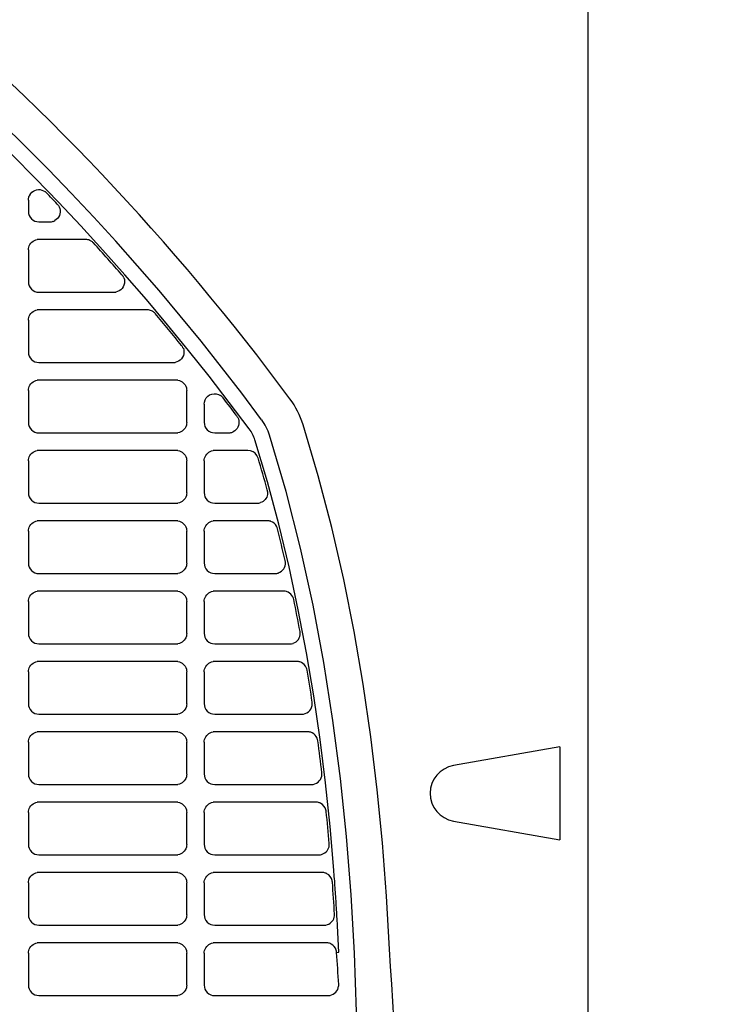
# Model space of a CAD drawing. Header units: millimetres. Extents: x -165365 to -33565, y 7406 to 103342.
# Tile 165 of 256: x -83196 to -83096, y 25500 to 25640. Entities that reach past the tile are written whole.
import ezdxf

# ---------------------------------------------------------------- set-up
doc = ezdxf.new("R2010")
doc.units = ezdxf.units.MM
doc.header["$MEASUREMENT"] = 0
doc.linetypes.add('ACAD_ISO03W100', pattern=[150, 60, -90])
doc.layers.add('DETAIL', color=5, linetype='Continuous')
doc.layers.add('ELEK CIENKIE', color=80, linetype='Continuous')

# ---------------------------------------------------------------- blocks, each defined once
blk = doc.blocks.new('A$C67C8A0BA')
at = {"layer": 'DETAIL', "color": 3, "linetype": 'Continuous'}
for p, q in [((1240.6, 691.24), (1240.6, 50.16)), ((1161.03, 605.04), (1161.03, 603.45)), ((1162.53, 601.95), (1164.06, 601.95)), ((1169.18, 599.45), (1162.52, 599.45)), ((1161.03, 597.95), (1161.03, 593.45)), ((1162.53, 591.95), (1173.21, 591.95)), ((1177.94, 589.45), (1162.52, 589.45)), ((1161.03, 587.95), (1161.03, 583.45)), ((1162.53, 581.95), (1181.67, 581.95)), ((1182.07, 579.45), (1162.52, 579.45)), ((1161.03, 577.95), (1161.03, 573.45)), ((1183.56, 573.44), (1183.56, 577.96)), ((1186.03, 576.01), (1186.03, 573.45)), ((1162.53, 571.95), (1182.06, 571.95)), ((1187.53, 571.95), (1189.48, 571.95)), ((1182.07, 569.45), (1162.52, 569.45)), ((1192.26, 569.45), (1187.52, 569.45)), ((1161.03, 567.95), (1161.03, 563.45)), ((1183.56, 563.44), (1183.56, 567.96)), ((1186.03, 567.95), (1186.03, 563.45)), ((1162.53, 561.95), (1182.06, 561.95)), ((1187.53, 561.95), (1193.56, 561.95)), ((1182.07, 559.45), (1162.52, 559.45)), ((1195.01, 559.45), (1187.52, 559.45)), ((1161.03, 557.95), (1161.03, 553.45)), ((1183.56, 553.44), (1183.56, 557.96)), ((1186.03, 557.95), (1186.03, 553.45)), ((1162.53, 551.95), (1182.06, 551.95)), ((1187.53, 551.95), (1196.1, 551.95)), ((1182.07, 549.45), (1162.52, 549.45)), ((1197.31, 549.45), (1187.52, 549.45)), ((1161.03, 547.95), (1161.03, 543.45)), ((1183.56, 543.44), (1183.56, 547.96)), ((1186.03, 547.95), (1186.03, 543.45)), ((1162.53, 541.95), (1182.06, 541.95)), ((1187.53, 541.95), (1198.21, 541.95)), ((1182.07, 539.45), (1162.52, 539.45)), ((1199.19, 539.45), (1187.52, 539.45)), ((1161.03, 537.95), (1161.03, 533.45)), ((1183.56, 533.44), (1183.56, 537.96)), ((1186.03, 537.95), (1186.03, 533.45)), ((1162.53, 531.95), (1182.06, 531.95)), ((1187.53, 531.95), (1199.92, 531.95)), ((1182.07, 529.45), (1162.52, 529.45)), ((1200.71, 529.45), (1187.52, 529.45)), ((1161.03, 527.95), (1161.03, 523.45)), ((1183.56, 523.44), (1183.56, 527.96)), ((1186.03, 527.95), (1186.03, 523.45)), ((1236.63, 527.31), (1221.48, 524.64)), ((1236.63, 527.31), (1236.63, 514.09)), ((1162.53, 521.95), (1182.06, 521.95)), ((1187.53, 521.95), (1201.29, 521.95)), ((1182.07, 519.45), (1162.52, 519.45)), ((1201.9, 519.45), (1187.52, 519.45)), ((1201.9, 519.45), (1201.91, 519.45)), ((1161.03, 517.95), (1161.03, 513.45)), ((1183.56, 513.44), (1183.56, 517.96)), ((1186.03, 517.95), (1186.03, 513.45)), ((1221.48, 516.76), (1236.63, 514.09)), ((1162.53, 511.95), (1182.06, 511.95)), ((1187.53, 511.95), (1202.33, 511.95)), ((1182.07, 509.45), (1162.52, 509.45)), ((1202.78, 509.45), (1187.52, 509.45)), ((1161.03, 507.95), (1161.03, 503.45)), ((1183.56, 503.44), (1183.56, 507.96)), ((1186.03, 507.95), (1186.03, 503.45)), ((1162.53, 501.95), (1182.06, 501.95)), ((1187.53, 501.95), (1203.09, 501.95)), ((1182.07, 499.45), (1162.52, 499.45)), ((1203.39, 499.45), (1187.52, 499.45)), ((1161.03, 497.95), (1161.03, 493.45)), ((1183.56, 493.44), (1183.56, 497.96)), ((1186.03, 497.95), (1186.03, 493.45)), ((1204.92, 498.07), (1205.18, 498.09)), ((1162.53, 491.95), (1182.06, 491.95)), ((1187.53, 491.95), (1203.68, 491.95))]:
    blk.add_line(p, q, dxfattribs=at)
for points in [[(1161.22, 605.77), (1161.36, 605.98), (1161.54, 606.17), (1161.74, 606.32), (1161.97, 606.43), (1162.21, 606.51), (1162.46, 606.54), (1162.72, 606.53), (1162.96, 606.47), (1163.2, 606.38), (1163.41, 606.25)], [(1161.03, 605.04), (1161.03, 605.11), (1161.04, 605.18), (1161.05, 605.26), (1161.06, 605.33), (1161.08, 605.4), (1161.1, 605.47), (1161.12, 605.54)], [(1165.3, 604.28), (1165.42, 604.07), (1165.51, 603.83), (1165.55, 603.59), (1165.56, 603.34), (1165.52, 603.09), (1165.44, 602.86), (1165.33, 602.64), (1165.18, 602.44), (1164.99, 602.27), (1164.79, 602.13)], [(1161.03, 597.95), (1161.05, 598.16), (1161.09, 598.36), (1161.16, 598.56), (1161.26, 598.75), (1161.39, 598.92), (1161.54, 599.07), (1161.7, 599.2), (1161.89, 599.3), (1162.09, 599.38), (1162.29, 599.43)], [(1174.6, 594.01), (1174.68, 593.76), (1174.71, 593.49), (1174.7, 593.22), (1174.63, 592.96), (1174.53, 592.71), (1174.37, 592.49), (1174.19, 592.3), (1173.96, 592.15), (1173.72, 592.03), (1173.46, 591.97)], [(1161.03, 587.95), (1161.05, 588.16), (1161.09, 588.37), (1161.16, 588.56), (1161.26, 588.75), (1161.39, 588.92), (1161.54, 589.07), (1161.7, 589.2), (1161.89, 589.3), (1162.09, 589.38), (1162.29, 589.43)], [(1183.07, 583.97), (1183.14, 583.72), (1183.16, 583.45), (1183.14, 583.19), (1183.08, 582.93), (1182.96, 582.69), (1182.81, 582.48), (1182.62, 582.29), (1182.4, 582.14), (1182.16, 582.03), (1181.91, 581.97)], [(1161.03, 577.95), (1161.05, 578.16), (1161.09, 578.36), (1161.16, 578.56), (1161.26, 578.75), (1161.39, 578.92), (1161.54, 579.07), (1161.7, 579.2), (1161.89, 579.3), (1162.09, 579.38), (1162.29, 579.43)], [(1182.3, 579.43), (1182.51, 579.38), (1182.7, 579.31), (1182.89, 579.2), (1183.06, 579.08), (1183.2, 578.93), (1183.33, 578.76), (1183.43, 578.57), (1183.5, 578.37), (1183.54, 578.17), (1183.56, 577.96)], [(1186.03, 576.01), (1186.07, 576.33), (1186.17, 576.64), (1186.33, 576.92), (1186.55, 577.16), (1186.81, 577.34), (1187.11, 577.46), (1187.43, 577.52), (1187.75, 577.5), (1188.07, 577.42), (1188.35, 577.27)], [(1190.8, 574.14), (1190.9, 573.93), (1190.96, 573.7), (1190.98, 573.46), (1190.97, 573.22), (1190.91, 572.99), (1190.82, 572.77), (1190.7, 572.57), (1190.55, 572.39), (1190.37, 572.24), (1190.17, 572.11)], [(1183.56, 573.44), (1183.54, 573.23), (1183.5, 573.02), (1183.43, 572.82), (1183.33, 572.64), (1183.2, 572.47), (1183.05, 572.32), (1182.88, 572.19), (1182.7, 572.09), (1182.5, 572.01), (1182.3, 571.97)], [(1212.38, 498.52), (1211.95, 506.09), (1211.38, 513.65), (1210.64, 521.19), (1209.73, 528.72), (1208.63, 536.22), (1207.35, 543.69), (1205.87, 551.12), (1204.17, 558.51), (1202.25, 565.84), (1200.1, 573.1)], [(1207.82, 481.34), (1207.69, 489.65), (1207.4, 497.96), (1206.93, 506.26), (1206.28, 514.55), (1205.42, 522.82), (1204.35, 531.07), (1203.06, 539.28), (1201.52, 547.45), (1199.73, 555.57), (1197.68, 563.63), (1195.33, 571.6)], [(1204.47, 509.78), (1203.93, 515.99), (1203.28, 522.18), (1202.51, 528.37), (1201.61, 534.54), (1200.58, 540.69), (1199.41, 546.81), (1198.1, 552.9), (1196.64, 558.96), (1195.02, 564.97), (1193.23, 570.94)], [(1161.03, 567.95), (1161.05, 568.16), (1161.09, 568.37), (1161.16, 568.56), (1161.26, 568.75), (1161.39, 568.92), (1161.54, 569.07), (1161.7, 569.2), (1161.89, 569.3), (1162.09, 569.38), (1162.29, 569.43)], [(1182.3, 569.43), (1182.51, 569.38), (1182.7, 569.31), (1182.89, 569.2), (1183.06, 569.08), (1183.2, 568.93), (1183.33, 568.76), (1183.43, 568.57), (1183.5, 568.37), (1183.54, 568.17), (1183.56, 567.96)], [(1186.03, 567.95), (1186.05, 568.16), (1186.09, 568.37), (1186.16, 568.56), (1186.26, 568.75), (1186.39, 568.92), (1186.54, 569.07), (1186.7, 569.2), (1186.89, 569.3), (1187.09, 569.38), (1187.29, 569.43)], [(1183.56, 563.44), (1183.54, 563.23), (1183.5, 563.02), (1183.43, 562.82), (1183.33, 562.64), (1183.2, 562.47), (1183.05, 562.32), (1182.88, 562.19), (1182.7, 562.09), (1182.5, 562.01), (1182.3, 561.97)], [(1195.05, 563.6), (1195.05, 563.4), (1195.03, 563.2), (1194.99, 563), (1194.92, 562.82), (1194.82, 562.64), (1194.7, 562.48), (1194.56, 562.33), (1194.41, 562.21), (1194.24, 562.11), (1194.05, 562.03)], [(1161.03, 557.95), (1161.05, 558.16), (1161.09, 558.36), (1161.16, 558.56), (1161.26, 558.75), (1161.39, 558.92), (1161.54, 559.07), (1161.7, 559.2), (1161.89, 559.3), (1162.09, 559.38), (1162.29, 559.43)], [(1182.3, 559.43), (1182.51, 559.38), (1182.7, 559.31), (1182.89, 559.2), (1183.05, 559.08), (1183.2, 558.93), (1183.33, 558.76), (1183.43, 558.57), (1183.5, 558.37), (1183.54, 558.17), (1183.56, 557.96)], [(1186.03, 557.95), (1186.05, 558.16), (1186.09, 558.36), (1186.16, 558.56), (1186.26, 558.75), (1186.39, 558.92), (1186.54, 559.07), (1186.7, 559.2), (1186.89, 559.3), (1187.09, 559.38), (1187.29, 559.43)], [(1183.56, 553.44), (1183.54, 553.23), (1183.5, 553.02), (1183.43, 552.82), (1183.33, 552.64), (1183.2, 552.47), (1183.05, 552.32), (1182.88, 552.19), (1182.7, 552.09), (1182.5, 552.01), (1182.3, 551.97)], [(1161.03, 547.95), (1161.05, 548.16), (1161.09, 548.37), (1161.16, 548.56), (1161.26, 548.75), (1161.39, 548.92), (1161.54, 549.07), (1161.7, 549.2), (1161.89, 549.31), (1162.09, 549.38), (1162.29, 549.43)], [(1182.3, 549.43), (1182.51, 549.38), (1182.7, 549.31), (1182.89, 549.2), (1183.05, 549.08), (1183.2, 548.93), (1183.33, 548.76), (1183.43, 548.57), (1183.5, 548.37), (1183.54, 548.17), (1183.56, 547.96)], [(1186.03, 547.95), (1186.05, 548.16), (1186.09, 548.37), (1186.16, 548.56), (1186.26, 548.75), (1186.39, 548.92), (1186.54, 549.07), (1186.7, 549.2), (1186.89, 549.31), (1187.09, 549.38), (1187.29, 549.43)], [(1183.56, 543.44), (1183.54, 543.23), (1183.5, 543.02), (1183.43, 542.82), (1183.33, 542.64), (1183.2, 542.47), (1183.05, 542.32), (1182.88, 542.19), (1182.7, 542.09), (1182.5, 542.01), (1182.3, 541.97)], [(1161.03, 537.95), (1161.05, 538.16), (1161.09, 538.36), (1161.16, 538.56), (1161.26, 538.75), (1161.39, 538.92), (1161.54, 539.07), (1161.7, 539.2), (1161.89, 539.3), (1162.09, 539.38), (1162.29, 539.43)], [(1182.3, 539.43), (1182.51, 539.38), (1182.7, 539.31), (1182.89, 539.2), (1183.05, 539.08), (1183.2, 538.93), (1183.33, 538.76), (1183.43, 538.57), (1183.5, 538.37), (1183.54, 538.17), (1183.56, 537.96)], [(1186.03, 537.95), (1186.05, 538.16), (1186.09, 538.37), (1186.16, 538.56), (1186.26, 538.75), (1186.39, 538.92), (1186.54, 539.07), (1186.7, 539.2), (1186.89, 539.3), (1187.09, 539.38), (1187.29, 539.43)], [(1183.56, 533.44), (1183.54, 533.23), (1183.5, 533.02), (1183.43, 532.82), (1183.33, 532.64), (1183.2, 532.47), (1183.05, 532.32), (1182.88, 532.19), (1182.7, 532.09), (1182.5, 532.01), (1182.3, 531.97)], [(1161.03, 527.95), (1161.05, 528.16), (1161.09, 528.37), (1161.16, 528.56), (1161.26, 528.75), (1161.39, 528.92), (1161.54, 529.07), (1161.7, 529.2), (1161.89, 529.31), (1162.09, 529.38), (1162.29, 529.43)], [(1182.3, 529.43), (1182.51, 529.38), (1182.7, 529.31), (1182.89, 529.2), (1183.05, 529.08), (1183.2, 528.93), (1183.33, 528.76), (1183.43, 528.57), (1183.5, 528.37), (1183.54, 528.17), (1183.56, 527.96)], [(1186.03, 527.95), (1186.05, 528.16), (1186.09, 528.37), (1186.16, 528.56), (1186.26, 528.75), (1186.39, 528.92), (1186.54, 529.07), (1186.7, 529.2), (1186.89, 529.31), (1187.09, 529.38), (1187.29, 529.43)], [(1183.56, 523.44), (1183.54, 523.23), (1183.5, 523.02), (1183.43, 522.82), (1183.33, 522.64), (1183.2, 522.47), (1183.05, 522.32), (1182.88, 522.19), (1182.7, 522.09), (1182.5, 522.01), (1182.3, 521.97)], [(1161.03, 517.95), (1161.05, 518.16), (1161.09, 518.37), (1161.16, 518.56), (1161.26, 518.75), (1161.39, 518.92), (1161.54, 519.07), (1161.7, 519.2), (1161.89, 519.3), (1162.09, 519.38), (1162.29, 519.43)], [(1182.3, 519.43), (1182.51, 519.38), (1182.7, 519.31), (1182.89, 519.2), (1183.05, 519.08), (1183.2, 518.93), (1183.33, 518.76), (1183.43, 518.57), (1183.5, 518.37), (1183.54, 518.17), (1183.56, 517.96)], [(1186.03, 517.95), (1186.05, 518.16), (1186.09, 518.37), (1186.16, 518.56), (1186.26, 518.75), (1186.39, 518.92), (1186.54, 519.07), (1186.7, 519.2), (1186.89, 519.3), (1187.09, 519.38), (1187.29, 519.43)], [(1183.56, 513.44), (1183.54, 513.23), (1183.5, 513.02), (1183.43, 512.82), (1183.33, 512.64), (1183.2, 512.47), (1183.05, 512.32), (1182.88, 512.19), (1182.7, 512.09), (1182.5, 512.01), (1182.3, 511.97)], [(1205.18, 498.09), (1205.17, 498.41), (1205.15, 498.72), (1205.14, 499.04), (1205.12, 499.36), (1205.11, 499.68), (1205.09, 499.99), (1205.08, 500.31), (1205.06, 500.63), (1205.04, 500.95), (1205.03, 501.26), (1205.01, 501.58), (1204.99, 501.9), (1204.97, 502.22), (1204.96, 502.53), (1204.94, 502.85), (1204.92, 503.17), (1204.9, 503.48), (1204.88, 503.8), (1204.86, 504.12), (1204.84, 504.44), (1204.82, 504.75), (1204.8, 505.07), (1204.78, 505.39), (1204.76, 505.71), (1204.74, 506.02), (1204.72, 506.34), (1204.7, 506.66), (1204.68, 506.97), (1204.65, 507.29), (1204.63, 507.61), (1204.61, 507.93), (1204.59, 508.24), (1204.56, 508.56), (1204.54, 508.88), (1204.51, 509.19), (1204.49, 509.51), (1204.47, 509.83)], [(1161.03, 507.95), (1161.05, 508.16), (1161.09, 508.37), (1161.16, 508.57), (1161.26, 508.75), (1161.39, 508.92), (1161.54, 509.07), (1161.7, 509.2), (1161.89, 509.31), (1162.09, 509.38), (1162.29, 509.43)], [(1182.3, 509.43), (1182.51, 509.38), (1182.7, 509.31), (1182.89, 509.2), (1183.05, 509.08), (1183.2, 508.93), (1183.33, 508.76), (1183.43, 508.57), (1183.5, 508.37), (1183.54, 508.17), (1183.56, 507.96)], [(1186.03, 507.95), (1186.05, 508.16), (1186.09, 508.37), (1186.16, 508.56), (1186.26, 508.75), (1186.39, 508.92), (1186.54, 509.07), (1186.7, 509.2), (1186.89, 509.31), (1187.09, 509.38), (1187.29, 509.43)], [(1183.56, 503.44), (1183.54, 503.23), (1183.5, 503.02), (1183.43, 502.82), (1183.33, 502.64), (1183.2, 502.47), (1183.05, 502.32), (1182.88, 502.19), (1182.7, 502.09), (1182.5, 502.01), (1182.3, 501.97)], [(1161.03, 497.95), (1161.05, 498.16), (1161.09, 498.37), (1161.16, 498.56), (1161.26, 498.75), (1161.39, 498.92), (1161.54, 499.07), (1161.7, 499.2), (1161.89, 499.3), (1162.09, 499.38), (1162.29, 499.43)], [(1182.3, 499.43), (1182.51, 499.38), (1182.7, 499.31), (1182.89, 499.2), (1183.05, 499.08), (1183.2, 498.93), (1183.33, 498.76), (1183.43, 498.57), (1183.5, 498.37), (1183.54, 498.17), (1183.56, 497.96)], [(1186.03, 497.95), (1186.05, 498.16), (1186.09, 498.37), (1186.16, 498.56), (1186.26, 498.75), (1186.39, 498.92), (1186.54, 499.07), (1186.7, 499.2), (1186.89, 499.31), (1187.09, 499.38), (1187.29, 499.43)], [(1213.35, 478.75), (1213.32, 481.23), (1213.23, 483.7), (1213.12, 486.17), (1212.98, 488.64), (1212.84, 491.11), (1212.7, 493.58), (1212.55, 496.05), (1212.38, 498.52)], [(1183.56, 493.44), (1183.54, 493.23), (1183.5, 493.02), (1183.43, 492.82), (1183.33, 492.64), (1183.2, 492.47), (1183.05, 492.32), (1182.88, 492.19), (1182.7, 492.09), (1182.5, 492.01), (1182.3, 491.97)]]:
    blk.add_lwpolyline(points, dxfattribs=at)
for centre, radius, start, end in [((919.8, 370.7), 341.4, 36.5084, 86.2831), ((919.8, 370.7), 339.2, 36.5084, 86.7007), ((919.8, 370.7), 346.4, 36.5084, 50.2976), ((1162.51, 605.02), 1.52, 43.998, 53.6), ((1162.54, 605.04), 1.51, 151.009, 160.6309), ((919.84, 370.72), 338.85, 43.6196, 43.9947), ((1162.53, 603.45), 1.5, 179.9626, 269.9963), ((1164.04, 603.43), 1.52, 34.2076, 43.6178), ((1164.06, 603.46), 1.51, 279.7959, 289.2905), ((1164.06, 603.45), 1.51, 289.3058, 298.7418), ((1164.06, 603.47), 1.52, 270.001, 279.7856), ((1162.52, 597.96), 1.49, 90.0028, 98.9729), ((1169.18, 597.95), 1.5, 66.1399, 89.9563), ((1169.17, 597.94), 1.51, 58.2093, 66.1323), ((1169.17, 597.94), 1.51, 50.2594, 58.2026), ((1169.17, 597.93), 1.51, 42.3444, 50.2534), ((919.83, 370.71), 338.85, 41.3168, 42.3432), ((1173.19, 593.43), 1.52, 32.0374, 41.3153), ((1173.2, 593.43), 1.52, 22.6769, 32.0273), ((1162.53, 593.44), 1.5, 179.9594, 269.9974), ((1173.21, 593.46), 1.52, 270.0015, 279.2935), ((1162.52, 587.96), 1.49, 90.0017, 98.9719), ((1177.93, 587.95), 1.5, 65.0083, 89.9497), ((1177.93, 587.94), 1.5, 56.7028, 64.9973), ((1177.93, 587.94), 1.51, 48.3749, 56.6955), ((1177.93, 587.94), 1.51, 40.0867, 48.3676), ((919.83, 370.71), 338.85, 39.093, 40.0855), ((1181.65, 583.43), 1.52, 29.9664, 39.0916), ((1181.65, 583.43), 1.51, 20.7631, 29.9566), ((1162.53, 583.45), 1.5, 179.9562, 269.9964), ((1181.67, 583.46), 1.52, 270.0002, 279.1401), ((1162.52, 577.96), 1.49, 90.0028, 98.9729), ((1182.07, 577.94), 1.51, 81.0684, 89.9994), ((1187.51, 576), 1.52, 46.8837, 56.366), ((1187.5, 575.99), 1.53, 37.4904, 46.8695), ((919.84, 370.72), 338.85, 36.937, 37.4853), ((1188.18, 569.35), 12.5, 17.4692, 36.508), ((1189.46, 573.43), 1.52, 27.9593, 36.9358), ((1162.53, 573.44), 1.5, 179.9531, 269.9975), ((1187.53, 573.45), 1.5, 179.9504, 269.9975), ((1188.18, 569.35), 7.5, 17.4692, 36.5079), ((1182.06, 573.46), 1.52, 270.0024, 278.9242), ((1189.48, 573.46), 1.51, 270.001, 278.9929), ((1189.48, 573.45), 1.51, 279.0028, 288.0567), ((1189.49, 573.45), 1.5, 288.07, 297.0719), ((1188.15, 569.33), 5.34, 17.5339, 36.4432), ((1162.52, 567.96), 1.49, 90.0017, 98.972), ((1182.07, 567.94), 1.51, 85.8966, 89.9983), ((1182.07, 567.94), 1.51, 81.0675, 85.899), ((1187.52, 567.96), 1.49, 90.0017, 98.9738), ((1192.26, 567.95), 1.5, 31.9726, 89.9415), ((1192.25, 567.94), 1.51, 16.692, 32.0137), ((984.21, 505.63), 218.68, 15.438, 16.6742), ((1162.53, 563.45), 1.5, 179.9499, 269.9964), ((1187.53, 563.45), 1.5, 179.9472, 269.9964), ((1193.55, 563.44), 1.51, 13.2037, 15.4537), ((1193.55, 563.44), 1.51, 5.9562, 13.2038), ((1182.06, 563.46), 1.52, 270.0013, 278.9235), ((1193.56, 563.45), 1.5, 269.9992, 271.2633), ((1193.56, 563.46), 1.51, 271.304, 288.6773), ((1193.56, 563.44), 1.49, 288.7373, 289.1639), ((1162.52, 557.96), 1.49, 90.0028, 98.9729), ((1182.07, 557.94), 1.51, 81.0685, 89.9994), ((1187.52, 557.96), 1.49, 90.0028, 98.9748), ((1195.01, 557.95), 1.5, 71.4428, 89.9401), ((1195.01, 557.96), 1.49, 70.9641, 71.3817), ((1195.01, 557.95), 1.5, 29.201, 70.9261), ((1195, 557.94), 1.51, 14.1208, 29.247), ((955.75, 497.77), 248.2, 13.0431, 14.1189), ((1162.53, 553.44), 1.5, 179.9468, 269.9975), ((1187.53, 553.45), 1.5, 179.944, 269.9975), ((1196.1, 553.44), 1.49, 288.7466, 3.8333), ((1196.09, 553.44), 1.5, 10.828, 13.0428), ((1196.08, 553.44), 1.51, 3.7594, 10.8281), ((1182.06, 553.46), 1.52, 270.0024, 278.9247), ((1196.1, 553.44), 1.5, 270.0003, 271.2706), ((1196.1, 553.45), 1.51, 271.3114, 288.6755), ((1162.52, 547.96), 1.49, 90.0018, 98.9719), ((1182.07, 547.94), 1.51, 81.0676, 89.9983), ((1187.52, 547.96), 1.49, 90.0018, 98.9738), ((1197.3, 547.95), 1.5, 72.6411, 89.9513), ((1197.3, 547.96), 1.49, 63.9206, 72.5832), ((1197.3, 547.95), 1.5, 26.8703, 63.8809), ((1197.29, 547.94), 1.51, 11.7761, 26.9056), ((936.02, 493.5), 268.39, 10.7857, 11.7714), ((1162.53, 543.45), 1.5, 179.9436, 269.9964), ((1187.53, 543.45), 1.5, 179.9409, 269.9964), ((1198.21, 543.44), 1.49, 288.407, 1.7709), ((1198.19, 543.44), 1.5, 8.5726, 10.7885), ((1198.19, 543.44), 1.51, 1.713, 8.5727), ((1182.06, 543.46), 1.52, 270.0013, 278.924), ((1198.21, 543.44), 1.5, 269.9992, 271.3025), ((1198.2, 543.45), 1.51, 271.341, 288.3455), ((1162.52, 537.96), 1.49, 90.0029, 98.9729), ((1182.07, 537.94), 1.51, 81.0687, 89.9994), ((1187.52, 537.96), 1.49, 90.0029, 98.9747), ((1199.19, 537.95), 1.5, 72.1623, 89.9487), ((1199.19, 537.96), 1.49, 63.2029, 72.0991), ((1199.19, 537.95), 1.5, 24.639, 63.1604), ((1199.18, 537.94), 1.51, 9.6398, 24.6777), ((914.77, 489.66), 289.99, 8.7303, 9.6362), ((1162.53, 533.45), 1.5, 179.9404, 269.9975), ((1187.53, 533.45), 1.5, 179.9377, 269.9975), ((1199.92, 533.44), 1.49, 278.9526, 359.8853), ((1199.91, 533.44), 1.5, 359.8305, 8.732), ((1182.06, 533.46), 1.52, 270.0024, 278.9252), ((1199.92, 533.44), 1.5, 270.0003, 271.35), ((1199.92, 533.45), 1.5, 271.3518, 278.9404), ((1162.52, 527.96), 1.49, 90.0018, 98.9719), ((1182.07, 527.94), 1.51, 81.0678, 89.9982), ((1187.52, 527.96), 1.49, 90.0018, 98.9737), ((1200.71, 527.96), 1.49, 89.5632, 90), ((1200.71, 527.95), 1.5, 71.7329, 89.5122), ((1200.71, 527.96), 1.49, 62.5546, 71.668), ((1200.71, 527.95), 1.5, 22.5922, 62.5094), ((1200.7, 527.95), 1.51, 7.672, 22.6343), ((891.6, 486.33), 313.4, 6.8346, 7.6684), ((1201.28, 523.44), 1.5, 358.1034, 6.8364), ((1222.17, 520.7), 4, 100, 260), ((1162.53, 523.45), 1.5, 179.9373, 269.9965), ((1187.53, 523.45), 1.5, 179.9346, 269.9965), ((1201.29, 523.44), 1.49, 278.7831, 358.1557), ((1182.06, 523.46), 1.52, 270.0013, 278.9244), ((1201.29, 523.44), 1.5, 269.9993, 271.4144), ((1201.29, 523.45), 1.5, 271.4159, 278.7716), ((1162.52, 517.96), 1.49, 90.0029, 98.9729), ((1182.07, 517.94), 1.51, 81.0688, 89.9993), ((1187.52, 517.96), 1.49, 90.0029, 98.9747), ((1201.9, 517.95), 1.5, 70.9085, 89.3748), ((1201.9, 517.96), 1.49, 61.5896, 70.8372), ((1201.89, 517.95), 1.5, 15.0331, 61.5287), ((1201.88, 517.94), 1.51, 5.8623, 15.0849), ((865.53, 483.43), 339.63, 5.0925, 5.8589), ((1162.53, 513.45), 1.5, 179.9341, 269.9976), ((1187.53, 513.45), 1.5, 179.9314, 269.9976), ((1202.33, 513.44), 1.49, 289.0273, 355.7057), ((1202.32, 513.44), 1.5, 2.9706, 5.094), ((1202.32, 513.44), 1.51, 355.653, 2.9703), ((1182.06, 513.46), 1.51, 270.0023, 278.9256), ((1202.33, 513.44), 1.5, 270.0004, 271.4659), ((1202.33, 513.45), 1.5, 271.5084, 288.9505), ((1162.52, 507.96), 1.49, 90.0018, 98.9719), ((1182.07, 507.94), 1.51, 81.0679, 89.9982), ((1187.52, 507.96), 1.49, 90.0018, 98.9737), ((1202.78, 507.96), 1.49, 89.0391, 89.9998), ((1202.78, 507.95), 1.5, 70.959, 88.9877), ((1202.78, 507.96), 1.49, 61.3955, 70.8893), ((1202.77, 507.95), 1.5, 13.6096, 61.332), ((1202.76, 507.95), 1.51, 4.1995, 13.6635), ((835.4, 480.99), 369.86, 3.4925, 4.196), ((1162.53, 503.45), 1.5, 179.931, 269.9965), ((1187.53, 503.45), 1.5, 179.9283, 269.9965), ((1203.09, 503.43), 1.48, 288.6993, 354.2517), ((1203.08, 503.43), 1.49, 1.7847, 3.4943), ((1203.08, 503.43), 1.5, 354.2107, 1.7834), ((1182.06, 503.46), 1.51, 270.0012, 278.9249), ((1203.09, 503.43), 1.48, 269.9992, 271.1564), ((1203.09, 503.44), 1.49, 271.1996, 288.6341), ((1162.52, 497.96), 1.49, 90.0029, 98.9728), ((1182.07, 497.94), 1.51, 81.069, 89.9993), ((1187.52, 497.96), 1.49, 90.0029, 98.9746), ((1203.39, 497.97), 1.48, 89.139, 90.0009), ((1203.38, 497.96), 1.49, 70.9346, 89.0868), ((1203.38, 497.97), 1.48, 61.3186, 70.8633), ((1203.38, 497.96), 1.49, 17.1145, 61.2676), ((1203.35, 497.95), 1.53, 13.6232, 17.1711), ((1203.35, 497.95), 1.52, 5.0715, 13.6415), ((861.27, 473.03), 344.5, 3.4124, 4.1676), ((1162.53, 493.45), 1.5, 179.9278, 269.9976), ((1187.53, 493.44), 1.5, 179.9251, 269.9976), ((1203.67, 493.44), 1.49, 279.4239, 354.2263), ((1203.66, 493.44), 1.51, 354.1839, 1.343), ((1203.67, 493.44), 1.5, 1.3432, 3.4515), ((1182.06, 493.46), 1.51, 270.0023, 278.9261), ((1203.68, 493.44), 1.49, 270.0005, 271.7116), ((1203.68, 493.45), 1.5, 271.7132, 279.4102)]:
    blk.add_arc(centre, radius, start, end, dxfattribs=at)

msp = doc.modelspace()

# ---------------------------------------------------------------- linework, layer by layer
at = {"layer": 'ELEK CIENKIE', "color": 80, "linetype": 'ACAD_ISO03W100', "ltscale": 3}
msp.add_circle((-80405, 26479.5), 4350, dxfattribs=at)

# ---------------------------------------------------------------- block references
msp.add_blockref('A$C67C8A0BA', (-84355.52448, 25009.39228))

doc.saveas('drawing.dxf')
